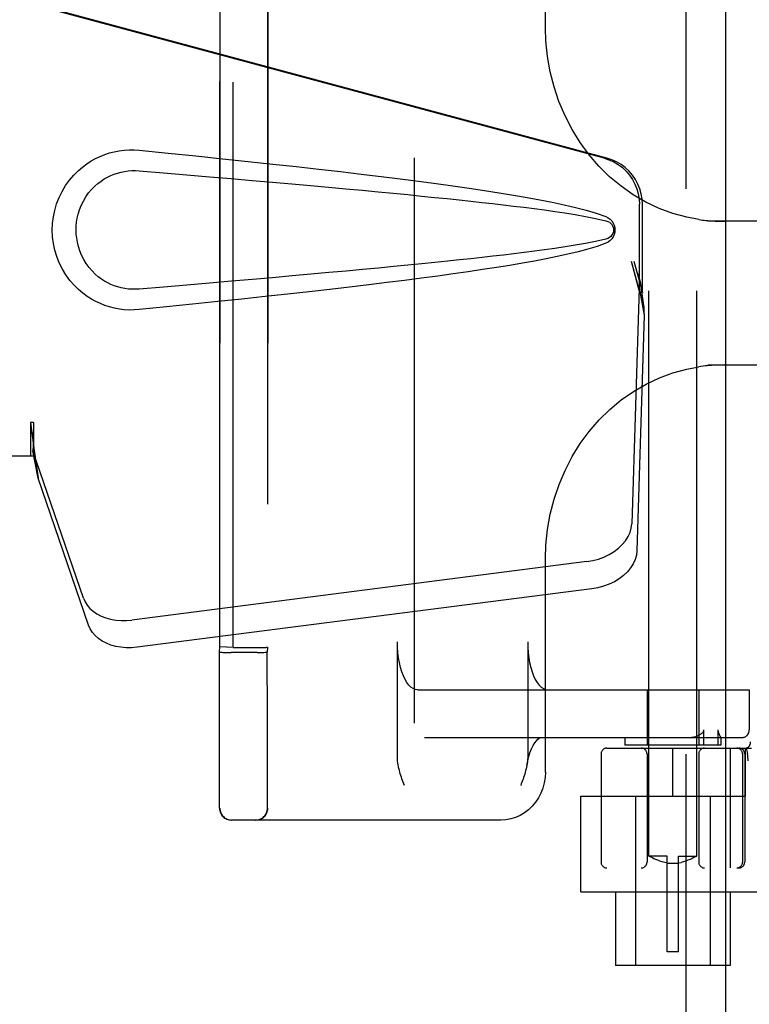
# Model space of a CAD drawing. Header units: inches. Extents: x 0 to 268, y 0 to 174.
# Tile 9 of 85: x 81.7 to 83.61, y 87.48 to 90.05. Entities that reach past the tile are written whole.
import ezdxf

# ---------------------------------------------------------------- set-up
doc = ezdxf.new("R2010")
doc.units = ezdxf.units.IN
doc.header["$LTSCALE"] = 14.749625
doc.header["$MEASUREMENT"] = 0
doc.linetypes.add('HIDDEN', pattern=[0.2, 0.1, -0.1])
doc.layers.add('DEFAULT_2', color=8, linetype='HIDDEN')
doc.layers.add('LEFTHAND_DOOR_ASSEMBLY', color=7, linetype='CONTINUOUS')

msp = doc.modelspace()

# ---------------------------------------------------------------- linework, layer by layer
at = {"layer": 'DEFAULT_2', "color": 8, "linetype": 'HIDDEN'}
for p, q in [((82.732, 52.8157), (82.732, 125.8577)), ((83.3445, 87.8677), (83.3445, 91.3177)), ((83.4695, 87.8677), (83.4695, 91.3177)), ((82.2243, 90.6807), (82.2243, 87.9927)), ((82.3493, 90.6807), (82.3493, 87.9927)), ((83.0743, 90.028), (83.0743, 90.5867)), ((82.2239, 88.4136), (82.2239, 90.2597)), ((82.2588, 88.4122), (82.2588, 90.2611)), ((82.3488, 90.2607), (82.3488, 88.4126)), ((83.9758, 89.5242), (83.4982, 89.5242)), ((83.4982, 89.1492), (83.9758, 89.1492)), ((83.0743, 88.0867), (83.0743, 88.6453)), ((82.6879, 88.1251), (82.6879, 88.4267)), ((83.0279, 88.4267), (83.0279, 88.1251)), ((82.2231, 88.3997), (82.2239, 88.4136)), ((82.2588, 88.4122), (82.2239, 88.4136)), ((82.2446, 88.3992), (82.2541, 88.3992)), ((82.322, 88.3992), (82.2541, 88.3992)), ((82.2588, 88.4122), (82.3288, 88.4122)), ((82.322, 88.3992), (82.3312, 88.3992)), ((82.3312, 88.3992), (82.339, 88.3993)), ((82.3488, 88.4126), (82.3481, 88.3997)), ((82.7406, 88.3017), (83.6066, 88.3017)), ((83.3395, 88.3017), (83.3395, 88.1567)), ((83.4745, 88.3017), (83.4745, 88.1567)), ((83.6064, 88.3017), (83.6064, 88.1967)), ((83.6066, 88.3017), (83.6066, 88.1967)), ((83.4879, 88.1567), (83.4879, 88.1967)), ((83.5246, 88.1967), (83.5246, 88.1567)), ((82.7587, 88.1767), (83.5866, 88.1767)), ((83.282, 88.1767), (83.282, 88.1567)), ((83.532, 88.1768), (83.5319, 88.1767)), ((83.532, 88.1768), (83.532, 88.1567)), ((83.2195, 88.1342), (83.2195, 87.8517)), ((83.2345, 88.1492), (83.6122, 88.1492)), ((83.532, 88.1567), (83.282, 88.1567)), ((83.3395, 88.1342), (83.3395, 87.8517)), ((83.407, 88.0242), (83.407, 88.1492)), ((83.4745, 88.1342), (83.4745, 87.8517)), ((83.5568, 88.1492), (83.5568, 87.8367)), ((83.5888, 88.1342), (83.5888, 87.8517)), ((83.5945, 88.1342), (83.5945, 87.8517)), ((83.597, 88.0242), (83.597, 88.1492)), ((83.5983, 88.1495), (83.6017, 88.1351)), ((83.6018, 88.1345), (83.6017, 88.1351)), ((82.2233, 88.0873), (82.2232, 88.1106)), ((82.3483, 88.0871), (82.3483, 88.1103)), ((83.6038, 88.1162), (83.6033, 88.1206)), ((82.2233, 88.0662), (82.2233, 88.0873)), ((82.3483, 88.0661), (82.3483, 88.0871)), ((82.2235, 87.9945), (82.2234, 88.0074)), ((82.3485, 87.9945), (82.3484, 88.0075)), ((83.167, 87.7747), (83.167, 88.0242)), ((83.167, 88.0242), (83.597, 88.0242)), ((83.3095, 88.0242), (83.3095, 87.5817)), ((83.5045, 88.0242), (83.5045, 87.5817)), ((82.9581, 87.9617), (82.2545, 87.9617)), ((83.392, 87.8677), (83.3445, 87.8677)), ((83.3445, 87.8677), (83.3448, 87.8675)), ((83.3477, 87.8659), (83.3448, 87.8675)), ((83.3503, 87.8645), (83.3477, 87.8659)), ((83.3536, 87.8628), (83.3503, 87.8645)), ((83.3576, 87.8609), (83.3535, 87.8628)), ((83.3623, 87.8587), (83.3575, 87.8609)), ((83.3676, 87.8566), (83.3622, 87.8588)), ((83.3733, 87.8545), (83.3675, 87.8566)), ((83.3794, 87.8525), (83.3732, 87.8545)), ((83.3856, 87.851), (83.3793, 87.8526)), ((83.392, 87.8497), (83.3856, 87.851)), ((83.392, 87.6177), (83.392, 87.8676)), ((83.422, 87.8485), (83.392, 87.8485)), ((83.422, 87.8677), (83.4695, 87.8677)), ((83.422, 87.6177), (83.422, 87.8676)), ((83.422, 87.8497), (83.4284, 87.851)), ((83.4347, 87.8526), (83.4284, 87.851)), ((83.4408, 87.8545), (83.4346, 87.8525)), ((83.4465, 87.8566), (83.4407, 87.8545)), ((83.4518, 87.8588), (83.4464, 87.8566)), ((83.4564, 87.8609), (83.4517, 87.8587)), ((83.4604, 87.8628), (83.4564, 87.8609)), ((83.4637, 87.8645), (83.4604, 87.8628)), ((83.4663, 87.8659), (83.4637, 87.8645)), ((83.4691, 87.8675), (83.4662, 87.8659)), ((83.4691, 87.8675), (83.4695, 87.8677)), ((85.7295, 87.8367), (83.2345, 87.8367)), ((83.167, 87.7747), (83.647, 87.7747)), ((83.257, 87.7747), (83.257, 87.5817)), ((83.557, 87.7747), (83.557, 87.5817)), ((83.422, 87.6177), (83.392, 87.6177)), ((83.557, 87.5817), (83.257, 87.5817))]:
    msp.add_line(p, q, dxfattribs=at)
for points in [[(83.4752, 89.5288), (83.4434, 89.5347), (83.4069, 89.5447), (83.3713, 89.5579), (83.3367, 89.5742), (83.3035, 89.5935), (83.2718, 89.6157), (83.2419, 89.6406), (83.214, 89.6681), (83.1882, 89.6979), (83.1648, 89.7299), (83.1438, 89.7638), (83.1254, 89.7995), (83.1096, 89.8366), (83.0967, 89.875), (83.0867, 89.9143), (83.0796, 89.9543), (83.0755, 89.9947), (83.0743, 90.0281)], [(83.4751, 89.5288), (83.4796, 89.5281), (83.4842, 89.5275), (83.4889, 89.527), (83.4935, 89.5265), (83.4982, 89.526), (83.503, 89.5256), (83.5077, 89.5253), (83.5125, 89.525), (83.5173, 89.5247), (83.5222, 89.5245), (83.5271, 89.5244), (83.532, 89.5242), (83.537, 89.5242), (83.5419, 89.5242)], [(83.0743, 88.6452), (83.0755, 88.6791), (83.0797, 88.7195), (83.0868, 88.7595), (83.0969, 88.7988), (83.1098, 88.8372), (83.1256, 88.8743), (83.1441, 88.91), (83.1651, 88.9439), (83.1886, 88.9759), (83.2144, 89.0057), (83.2424, 89.0331), (83.2723, 89.058), (83.3039, 89.0801), (83.3371, 89.0993), (83.3717, 89.1156), (83.4073, 89.1287), (83.4438, 89.1387), (83.4752, 89.1445)], [(83.5419, 89.1492), (83.5361, 89.1491), (83.5304, 89.149), (83.5246, 89.1489), (83.519, 89.1487), (83.5133, 89.1484), (83.5077, 89.148), (83.5022, 89.1476), (83.4967, 89.1471), (83.4912, 89.1466), (83.4858, 89.146), (83.4804, 89.1453), (83.4751, 89.1445)], [(82.7406, 88.3017), (82.7346, 88.3025), (82.7288, 88.3048), (82.7232, 88.3087), (82.7177, 88.314), (82.7125, 88.3208), (82.7077, 88.3289), (82.7033, 88.3383), (82.6994, 88.3487), (82.6959, 88.3602), (82.6931, 88.3724), (82.6908, 88.3854), (82.6892, 88.3988), (82.6882, 88.4126), (82.6879, 88.4267)], [(83.0279, 88.4267), (83.0282, 88.4126), (83.0292, 88.3988), (83.0308, 88.3854), (83.0331, 88.3724), (83.0359, 88.3602), (83.0394, 88.3487), (83.0433, 88.3383), (83.0477, 88.3289), (83.0525, 88.3208), (83.0577, 88.314), (83.0632, 88.3087), (83.0689, 88.3048), (83.0746, 88.3025), (83.0806, 88.3017)], [(82.2231, 88.3231), (82.2231, 88.36), (82.2231, 88.3795), (82.2231, 88.3997)], [(82.2231, 88.3997), (82.2235, 88.3996), (82.2246, 88.3995), (82.2265, 88.3994), (82.2291, 88.3994), (82.2322, 88.3993), (82.2359, 88.3993), (82.2446, 88.3992)], [(82.339, 88.3993), (82.3422, 88.3994), (82.3447, 88.3994), (82.3466, 88.3995), (82.3478, 88.3996), (82.3481, 88.3997)], [(82.3481, 88.3223), (82.3481, 88.3596), (82.3481, 88.3793), (82.3481, 88.3997)], [(82.2232, 88.2547), (82.2232, 88.288), (82.2232, 88.3053), (82.2231, 88.3231)], [(82.3482, 88.2538), (82.3482, 88.2871), (82.3482, 88.3045), (82.3481, 88.3223)], [(82.2232, 88.1923), (82.2232, 88.2228), (82.2232, 88.2385), (82.2232, 88.2547)], [(82.3482, 88.1917), (82.3482, 88.222), (82.3482, 88.2377), (82.3482, 88.2538)], [(82.2232, 88.1494), (82.2232, 88.1776), (82.2232, 88.1923)], [(82.3482, 88.149), (82.3482, 88.177), (82.3482, 88.1917)], [(83.443, 88.1767), (83.4497, 88.177), (83.456, 88.1776), (83.4617, 88.1787), (83.467, 88.1801), (83.4717, 88.1818), (83.476, 88.1838)], [(83.476, 88.1838), (83.4776, 88.1847), (83.4791, 88.1856), (83.4805, 88.1865), (83.4818, 88.1875), (83.483, 88.1884), (83.4841, 88.1894), (83.4851, 88.1905), (83.486, 88.1916), (83.4868, 88.1928), (83.4874, 88.194), (83.4877, 88.1953), (83.4879, 88.1967)], [(83.5246, 88.1967), (83.5247, 88.1953), (83.5249, 88.194), (83.5251, 88.1927), (83.5254, 88.1916), (83.5258, 88.1905), (83.5262, 88.1895), (83.5266, 88.1885), (83.527, 88.1875), (83.5274, 88.1866), (83.5279, 88.1856), (83.5283, 88.1847), (83.53, 88.1814)], [(83.0259, 88.1052), (83.0272, 88.1117), (83.0303, 88.1248), (83.0339, 88.1367), (83.038, 88.1472), (83.0422, 88.156), (83.0465, 88.1632), (83.0507, 88.1688), (83.0545, 88.1727), (83.0579, 88.1752), (83.0606, 88.1764), (83.0625, 88.1767)], [(83.53, 88.1814), (83.5304, 88.1806), (83.5308, 88.1799), (83.5311, 88.1792), (83.5314, 88.1785), (83.5316, 88.178), (83.5318, 88.1774), (83.5319, 88.177), (83.532, 88.1768)], [(82.2232, 88.1106), (82.2232, 88.136), (82.2232, 88.1494)], [(82.3483, 88.1103), (82.3482, 88.1356), (82.3482, 88.149)], [(83.6033, 88.1206), (83.6028, 88.1251), (83.6023, 88.1298), (83.6018, 88.1345)], [(82.706, 88.0517), (82.7028, 88.0604), (82.7013, 88.0648), (82.6997, 88.0692), (82.6983, 88.0736), (82.6968, 88.078), (82.6954, 88.0825), (82.6941, 88.0869), (82.6929, 88.0915), (82.6917, 88.0961), (82.6907, 88.1007), (82.6898, 88.1054), (82.689, 88.1102), (82.6884, 88.1151), (82.688, 88.1201), (82.6879, 88.1251)], [(83.0279, 88.1251), (83.0276, 88.1194), (83.0272, 88.114), (83.0265, 88.1089), (83.0259, 88.1052)], [(83.0743, 88.0867), (83.0736, 88.0725), (83.0714, 88.0586), (83.0677, 88.045), (83.0627, 88.032), (83.0563, 88.0197), (83.0487, 88.0082), (83.0399, 87.9978), (83.0302, 87.9885), (83.0195, 87.9805), (83.0082, 87.9738), (82.9962, 87.9685), (82.9837, 87.9647), (82.971, 87.9624), (82.9581, 87.9617)], [(83.0259, 88.1052), (83.0257, 88.1041), (83.0248, 88.0995), (83.0237, 88.095), (83.0226, 88.0906), (83.0214, 88.0862), (83.0201, 88.0818), (83.0187, 88.0775), (83.0173, 88.0731), (83.0158, 88.0688), (83.0143, 88.0645)], [(82.2234, 88.0074), (82.2233, 88.0566), (82.2233, 88.0662)], [(82.3484, 88.0075), (82.3483, 88.0565), (82.3483, 88.0661)], [(83.0143, 88.0645), (83.0113, 88.0559), (83.0097, 88.0517)], [(82.2235, 87.9927), (82.2235, 87.9932), (82.2235, 87.9945)], [(82.3485, 87.9927), (82.3485, 87.9932), (82.3485, 87.9945)]]:
    msp.add_lwpolyline(points, dxfattribs=at)
for centre, radius, start, end in [((83.5864, 88.1967), 0.02, 270, 360), ((83.5866, 88.1967), 0.02, 270, 360), ((83.5949, 88.1642), 0.015, 270, 6.9957), ((83.2345, 88.1342), 0.015, 90, 180), ((83.3245, 88.1342), 0.015, 0, 90), ((83.4895, 88.1342), 0.015, 90, 180), ((83.5738, 88.1342), 0.015, 0, 90), ((83.5795, 88.1342), 0.015, 0, 90), ((82.2545, 87.9927), 0.031, 180, 270), ((82.2553, 87.9927), 0.031, 180, 270), ((82.3175, 87.9927), 0.031, 270, 360), ((82.3183, 87.9927), 0.031, 270, 360), ((83.2345, 87.8517), 0.015, 180, 270), ((83.3245, 87.8517), 0.015, 270, 360), ((83.4895, 87.8517), 0.015, 180, 270), ((83.5738, 87.8517), 0.015, 270, 360), ((83.5795, 87.8517), 0.015, 270, 360)]:
    msp.add_arc(centre, radius, start, end, dxfattribs=at)
msp.add_ellipse((82.3288, 88.4126), major_axis=(0.02, 0), ratio=0.017455, start_param=-1.571692, end_param=-0.000895, dxfattribs=at)
at = {"layer": 'LEFTHAND_DOOR_ASSEMBLY', "color": 8, "linetype": 'HIDDEN'}
for p, q in [((83.4405, 126.4827), (83.4405, 52.1907)), ((83.2272, 89.6893), (81.7298, 90.0917)), ((83.2349, 89.6893), (81.7374, 90.0917)), ((83.3196, 89.3388), (83.3196, 89.5686)), ((83.3273, 89.3388), (83.3273, 89.5686)), ((83.2978, 89.4204), (83.3196, 89.3388)), ((83.3055, 89.4204), (83.3273, 89.3388)), ((83.3212, 89.3663), (83.3298, 89.3101)), ((83.3188, 89.3502), (83.2997, 88.7351)), ((83.3188, 89.3502), (83.3324, 89.2792)), ((83.3273, 89.3388), (83.3196, 89.3388)), ((83.3298, 89.3101), (83.3308, 89.2993)), ((83.3308, 89.2993), (83.3316, 89.289)), ((83.3316, 89.289), (83.3324, 89.2792)), ((83.3324, 89.2792), (83.3133, 88.6641)), ((81.7298, 88.9991), (81.7298, 88.9117)), ((81.7374, 88.9991), (81.7298, 88.9991)), ((81.7374, 88.9991), (81.7374, 88.9117)), ((81.7374, 88.9117), (81.4165, 88.9117)), ((81.8679, 88.5411), (81.736, 88.925)), ((81.7496, 88.8539), (81.736, 88.925)), ((81.7453, 88.8844), (81.7496, 88.8539)), ((81.8815, 88.4701), (81.7496, 88.8539)), ((83.1822, 88.6361), (81.9948, 88.4836)), ((83.1958, 88.565), (82.0083, 88.4126))]:
    msp.add_line(p, q, dxfattribs=at)
at = {"layer": 'LEFTHAND_DOOR_ASSEMBLY', "color": 3, "linetype": 'Continuous'}
msp.add_line((83.5445, 126.4827), (83.5445, 52.1907), dxfattribs=at)
at = {"layer": 'LEFTHAND_DOOR_ASSEMBLY', "color": 8, "linetype": 'HIDDEN'}
for points in [[(82.0134, 89.2937), (82.0005, 89.2928), (81.9876, 89.2927), (81.9747, 89.2935), (81.9618, 89.2951), (81.9491, 89.2975), (81.9365, 89.3007), (81.9243, 89.3046), (81.9124, 89.3093), (81.9007, 89.3147), (81.8892, 89.321), (81.8777, 89.3283), (81.8664, 89.3367), (81.855, 89.3463), (81.8438, 89.3573), (81.8328, 89.3701), (81.8224, 89.3841), (81.8132, 89.3994), (81.8051, 89.4154), (81.7985, 89.4321), (81.7934, 89.4491), (81.7898, 89.4662), (81.7876, 89.4835), (81.7868, 89.5008), (81.7874, 89.5181), (81.7895, 89.5354), (81.793, 89.5525), (81.7979, 89.5695), (81.8044, 89.5862), (81.8123, 89.6023), (81.8214, 89.6177), (81.8317, 89.6319), (81.8427, 89.6448), (81.8539, 89.656), (81.8653, 89.6658), (81.8767, 89.6743), (81.8882, 89.6817), (81.8998, 89.6881), (81.9116, 89.6937), (81.9236, 89.6985), (81.9359, 89.7025), (81.9486, 89.7057), (81.9614, 89.7082), (81.9744, 89.7098)], [(81.9744, 89.7098), (81.9874, 89.7106), (82.0004, 89.7105), (82.0134, 89.7097)], [(82.0134, 89.7097), (82.089, 89.7021), (82.1616, 89.6947), (82.2313, 89.6875), (82.2982, 89.6805), (82.3623, 89.6736), (82.4238, 89.6668), (82.4828, 89.6602), (82.5394, 89.6537), (82.5936, 89.6473), (82.6456, 89.641), (82.6954, 89.6347), (82.7432, 89.6286), (82.789, 89.6225), (82.8329, 89.6165), (82.875, 89.6105), (82.9153, 89.6045), (82.9539, 89.5984), (82.9908, 89.5924), (83.0262, 89.5863), (83.0599, 89.5801), (83.0922, 89.5738), (83.1231, 89.5673), (83.1525, 89.5605), (83.1804, 89.5532), (83.2068, 89.5453), (83.2316, 89.5366)], [(83.2272, 89.6893), (83.2402, 89.685), (83.2525, 89.6795), (83.2642, 89.6725), (83.2751, 89.6643), (83.285, 89.655), (83.2938, 89.6447), (83.3015, 89.6334), (83.3079, 89.6214), (83.313, 89.6088), (83.3166, 89.5956), (83.3188, 89.5823), (83.3196, 89.5686)], [(83.3273, 89.5686), (83.3265, 89.5823), (83.3243, 89.5956), (83.3206, 89.6088), (83.3156, 89.6214), (83.3092, 89.6334), (83.3015, 89.6447), (83.2926, 89.655), (83.2827, 89.6643), (83.2719, 89.6725), (83.2602, 89.6795), (83.2479, 89.685), (83.2349, 89.6893)], [(82.0134, 89.3471), (82.004, 89.3467), (81.9947, 89.3468), (81.9853, 89.3474), (81.9759, 89.3487), (81.9666, 89.3506), (81.9575, 89.353), (81.9487, 89.356), (81.94, 89.3595), (81.9316, 89.3635), (81.9233, 89.3682), (81.9151, 89.3735), (81.9069, 89.3796), (81.8988, 89.3866), (81.8907, 89.3946), (81.8828, 89.4038), (81.8754, 89.4139), (81.8688, 89.4247), (81.8631, 89.4359), (81.8586, 89.4471), (81.855, 89.4583), (81.8523, 89.4693), (81.8505, 89.48), (81.8494, 89.4905), (81.849, 89.5009), (81.8493, 89.5112), (81.8503, 89.5217), (81.852, 89.5324), (81.8545, 89.5432), (81.8579, 89.5544), (81.8623, 89.5656), (81.8679, 89.5769), (81.8743, 89.5878), (81.8817, 89.5981), (81.8895, 89.6075), (81.8976, 89.6156), (81.9058, 89.6228), (81.9141, 89.6291), (81.9224, 89.6346), (81.9308, 89.6394), (81.9394, 89.6435), (81.9481, 89.6471), (81.957, 89.6501), (81.9662, 89.6526), (81.9756, 89.6545), (81.985, 89.6558), (81.9945, 89.6565), (82.0039, 89.6566), (82.0134, 89.6562)], [(82.0134, 89.6562), (82.0768, 89.6508), (82.138, 89.6457), (82.197, 89.6406), (82.2539, 89.6357), (82.3088, 89.631), (82.3615, 89.6263), (82.4123, 89.6218), (82.4611, 89.6175), (82.508, 89.6132), (82.553, 89.6091), (82.5961, 89.6051), (82.6373, 89.6012), (82.6768, 89.5974), (82.7146, 89.5937), (82.7505, 89.5901), (82.7849, 89.5867), (82.8176, 89.5833), (82.8489, 89.58), (82.8791, 89.5768), (82.9082, 89.5736), (82.9364, 89.5704), (82.964, 89.5672), (82.9912, 89.564), (83.0181, 89.5607), (83.0449, 89.5573), (83.0717, 89.5537), (83.0985, 89.55), (83.1253, 89.546), (83.1521, 89.5418), (83.1788, 89.5371), (83.2054, 89.5317), (83.2318, 89.5258)], [(83.2316, 89.5366), (83.2377, 89.5335), (83.2429, 89.5297), (83.2475, 89.525), (83.2511, 89.5197), (83.2538, 89.5141), (83.2554, 89.5081), (83.2559, 89.5019), (83.2554, 89.4956), (83.2539, 89.4896), (83.2513, 89.4839), (83.2476, 89.4785), (83.2431, 89.4738), (83.2377, 89.4698), (83.2316, 89.4667)], [(83.2318, 89.5258), (83.2369, 89.524), (83.2413, 89.5215), (83.2451, 89.5183), (83.2482, 89.5146), (83.2504, 89.5105), (83.2518, 89.5061), (83.2522, 89.5014), (83.2517, 89.4968), (83.2503, 89.4925), (83.248, 89.4885), (83.2449, 89.4849), (83.2412, 89.4817), (83.2368, 89.4793), (83.2318, 89.4775)], [(83.2318, 89.4775), (83.2054, 89.4716), (83.179, 89.4662), (83.1523, 89.4616), (83.1256, 89.4573), (83.0988, 89.4534), (83.072, 89.4496), (83.0453, 89.4461), (83.0185, 89.4427), (82.9917, 89.4394), (82.9646, 89.4361), (82.9371, 89.433), (82.9089, 89.4298), (82.8798, 89.4266), (82.8497, 89.4234), (82.8184, 89.4201), (82.7857, 89.4167), (82.7514, 89.4133), (82.7154, 89.4097), (82.6777, 89.406), (82.6382, 89.4022), (82.5969, 89.3983), (82.5537, 89.3943), (82.5087, 89.3902), (82.4618, 89.3859), (82.413, 89.3815), (82.3621, 89.377), (82.3093, 89.3724), (82.2544, 89.3676), (82.1973, 89.3627), (82.1382, 89.3577), (82.0769, 89.3525), (82.0134, 89.3471)], [(83.2316, 89.4667), (83.209, 89.4587), (83.185, 89.4513), (83.1597, 89.4446), (83.1331, 89.4383), (83.1053, 89.4322), (83.0762, 89.4263), (83.0458, 89.4205), (83.014, 89.4149), (82.9809, 89.4092), (82.9464, 89.4037), (82.9104, 89.3981), (82.8729, 89.3925), (82.8338, 89.387), (82.7931, 89.3813), (82.7507, 89.3757), (82.7066, 89.37), (82.6606, 89.3642), (82.6128, 89.3584), (82.563, 89.3524), (82.5112, 89.3464), (82.4573, 89.3402), (82.4012, 89.334), (82.3428, 89.3276), (82.282, 89.3211), (82.2187, 89.3145), (82.1529, 89.3077), (82.0845, 89.3007), (82.0134, 89.2937)], [(83.2978, 89.4204), (83.3031, 89.4009), (83.3084, 89.3817), (83.3138, 89.3627), (83.3193, 89.3444), (83.3246, 89.3269), (83.3298, 89.3101)], [(83.3055, 89.4204), (83.3081, 89.4108), (83.3107, 89.4014), (83.3133, 89.3922), (83.316, 89.3832), (83.3186, 89.3746), (83.3212, 89.3663)], [(83.3212, 89.3663), (83.3208, 89.3635), (83.3204, 89.3607), (83.3201, 89.358), (83.3197, 89.3554), (83.3193, 89.3528), (83.3188, 89.3502)], [(81.7298, 88.9991), (81.7323, 88.9789), (81.7349, 88.9589), (81.7376, 88.9392), (81.7402, 88.9201), (81.7453, 88.8844)], [(81.7374, 88.9991), (81.7373, 88.9888), (81.737, 88.9589)], [(81.737, 88.9589), (81.7368, 88.9495), (81.7367, 88.9406)], [(81.7442, 88.8921), (81.7427, 88.9031), (81.7406, 88.9204), (81.7389, 88.9364), (81.7377, 88.9509), (81.7372, 88.9637), (81.7371, 88.9714)], [(81.7367, 88.9406), (81.7365, 88.9352), (81.7364, 88.9325), (81.7363, 88.9299), (81.7362, 88.9274), (81.736, 88.925)], [(83.1822, 88.6361), (83.1977, 88.6388), (83.2126, 88.6428), (83.227, 88.6481), (83.2406, 88.6546), (83.2533, 88.6623), (83.2647, 88.6709), (83.2747, 88.6804), (83.2833, 88.6906), (83.2901, 88.7013), (83.2952, 88.7124), (83.2984, 88.7237), (83.2997, 88.7351)], [(83.3133, 88.6641), (83.3119, 88.6526), (83.3087, 88.6414), (83.3037, 88.6303), (83.2968, 88.6195), (83.2883, 88.6093), (83.2783, 88.5999), (83.2668, 88.5912), (83.2542, 88.5836), (83.2405, 88.5771), (83.2261, 88.5717), (83.2112, 88.5678), (83.1958, 88.565)], [(81.8679, 88.5411), (81.8722, 88.5315), (81.8778, 88.5225), (81.885, 88.5141), (81.8936, 88.5065), (81.9034, 88.4998), (81.9143, 88.4941), (81.9263, 88.4895), (81.939, 88.4859), (81.9524, 88.4835), (81.9663, 88.4823), (81.9804, 88.4824), (81.9948, 88.4836)], [(82.0083, 88.4126), (81.9939, 88.4113), (81.9799, 88.4113), (81.966, 88.4125), (81.9526, 88.4149), (81.9398, 88.4184), (81.9279, 88.4231), (81.9169, 88.4288), (81.9071, 88.4355), (81.8986, 88.4431), (81.8914, 88.4515), (81.8857, 88.4604), (81.8815, 88.4701)]]:
    msp.add_lwpolyline(points, dxfattribs=at)

doc.saveas('drawing.dxf')
